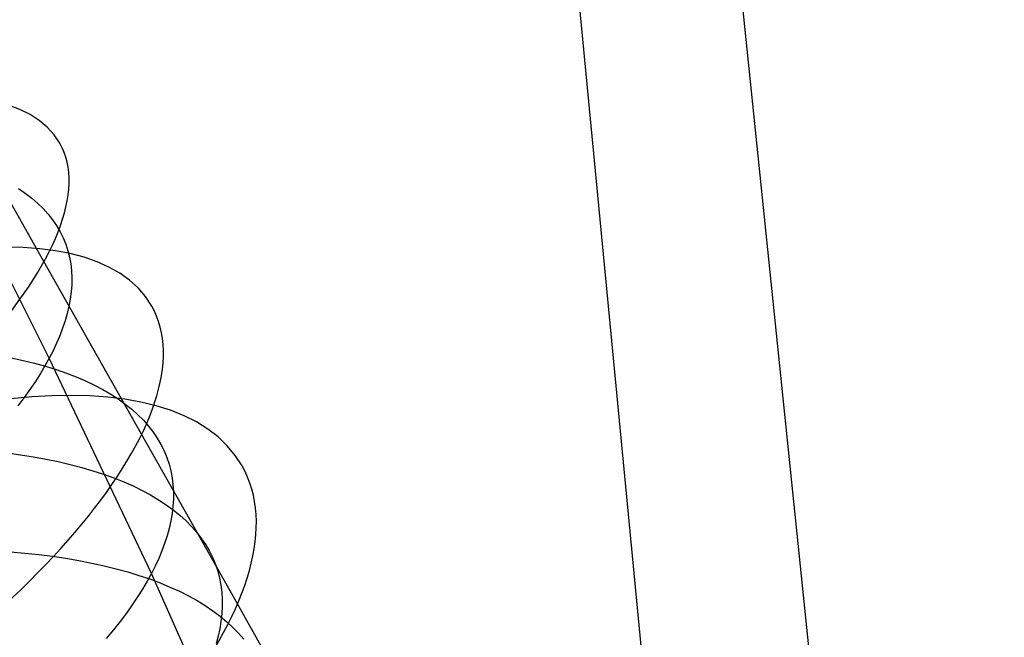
# Model space of a CAD drawing. Extents: x -1634 to -184, y -278 to 263.
# Tile 165 of 242: x -1157 to -1140, y 150 to 161. Entities that reach past the tile are written whole.
import ezdxf

# ---------------------------------------------------------------- set-up
doc = ezdxf.new("R2010")
doc.units = 0
doc.layers.add('PREDEFINITO', color=7, linetype='CONTINUOUS')

msp = doc.modelspace()

# ---------------------------------------------------------------- linework, layer by layer
at = {"layer": 'PREDEFINITO'}
for p, q in [((-1151.949, 232.775, 0.895), (-1140.028, 117.575, 512.178)), ((-1151.784, 207.083, 0.929), (-1139.995, 84.249, 503.911)), ((-1156.625, 155.203, 712.285), (-1158.495, 158.931, 713.872)), ((-1156.718, 156.887, 685.195), (-1157.558, 158.373, 685.796)), ((-1157.161, 158.162, 704.344), (-1157.042, 158.079, 704.664)), ((-1157.042, 158.079, 704.664), (-1156.93, 157.993, 704.986)), ((-1156.93, 157.993, 704.986), (-1156.827, 157.903, 705.309)), ((-1156.827, 157.903, 705.309), (-1156.732, 157.81, 705.632)), ((-1156.732, 157.81, 705.632), (-1156.646, 157.713, 705.955)), ((-1156.646, 157.713, 705.955), (-1156.568, 157.614, 706.278)), ((-1156.568, 157.614, 706.278), (-1156.498, 157.512, 706.601)), ((-1156.498, 157.512, 706.601), (-1156.436, 157.407, 706.922)), ((-1156.436, 157.407, 706.922), (-1156.383, 157.299, 707.243)), ((-1156.383, 157.299, 707.243), (-1156.337, 157.189, 707.563)), ((-1156.337, 157.189, 707.563), (-1156.3, 157.076, 707.88)), ((-1156.3, 157.076, 707.88), (-1156.271, 156.961, 708.196)), ((-1155.864, 155.376, 684.541), (-1156.718, 156.887, 685.195)), ((-1156.271, 156.961, 708.196), (-1156.25, 156.845, 708.51)), ((-1156.25, 156.845, 708.51), (-1156.237, 156.726, 708.821)), ((-1156.237, 156.726, 708.821), (-1156.231, 156.605, 709.129)), ((-1156.231, 156.605, 709.129), (-1156.233, 156.483, 709.435)), ((-1156.242, 156.359, 709.737), (-1156.258, 156.234, 710.036)), ((-1156.233, 156.483, 709.435), (-1156.242, 156.359, 709.737)), ((-1156.258, 156.234, 710.036), (-1156.281, 156.108, 710.332)), ((-1156.281, 156.108, 710.332), (-1156.311, 155.981, 710.623)), ((-1156.348, 155.853, 710.911), (-1156.391, 155.724, 711.195)), ((-1156.311, 155.981, 710.623), (-1156.348, 155.853, 710.911)), ((-1156.391, 155.724, 711.195), (-1156.441, 155.594, 711.474)), ((-1156.441, 155.594, 711.474), (-1156.497, 155.464, 711.749)), ((-1156.558, 155.333, 712.019), (-1156.625, 155.203, 712.285)), ((-1156.497, 155.464, 711.749), (-1156.558, 155.333, 712.019)), ((-1155.017, 153.878, 683.85), (-1155.864, 155.376, 684.541)), ((-1157.286, 155.211, 699.372), (-1157.08, 155.166, 699.657)), ((-1157.08, 155.166, 699.657), (-1156.881, 155.117, 699.946)), ((-1156.625, 155.203, 712.285), (-1156.699, 155.07, 712.549)), ((-1154.847, 151.451, 710.645), (-1156.625, 155.203, 712.285)), ((-1156.881, 155.117, 699.946), (-1156.689, 155.063, 700.24)), ((-1156.699, 155.07, 712.549), (-1156.779, 154.936, 712.812)), ((-1156.689, 155.063, 700.24), (-1156.504, 155.006, 700.538)), ((-1156.504, 155.006, 700.538), (-1156.327, 154.944, 700.84)), ((-1156.779, 154.936, 712.812), (-1156.866, 154.798, 713.075)), ((-1156.327, 154.944, 700.84), (-1156.156, 154.879, 701.145)), ((-1156.156, 154.879, 701.145), (-1155.994, 154.809, 701.453)), ((-1156.961, 154.659, 713.337), (-1157.062, 154.517, 713.599)), ((-1156.866, 154.798, 713.075), (-1156.961, 154.659, 713.337)), ((-1155.994, 154.809, 701.453), (-1155.839, 154.735, 701.764)), ((-1155.839, 154.735, 701.764), (-1155.692, 154.658, 702.078)), ((-1155.692, 154.658, 702.078), (-1155.554, 154.577, 702.394)), ((-1157.062, 154.517, 713.599), (-1157.171, 154.373, 713.859)), ((-1155.554, 154.577, 702.394), (-1155.423, 154.493, 702.712)), ((-1155.423, 154.493, 702.712), (-1155.301, 154.405, 703.031)), ((-1155.301, 154.405, 703.031), (-1155.187, 154.313, 703.352)), ((-1155.187, 154.313, 703.352), (-1155.081, 154.218, 703.673)), ((-1155.081, 154.218, 703.673), (-1154.984, 154.121, 703.995)), ((-1154.984, 154.121, 703.995), (-1154.895, 154.02, 704.317)), ((-1154.895, 154.02, 704.317), (-1154.815, 153.916, 704.64)), ((-1154.178, 152.393, 683.12), (-1155.017, 153.878, 683.85)), ((-1154.815, 153.916, 704.64), (-1154.743, 153.809, 704.961)), ((-1154.743, 153.809, 704.961), (-1154.679, 153.7, 705.283)), ((-1154.679, 153.7, 705.283), (-1154.624, 153.589, 705.603)), ((-1157.357, 153.553, 697.462), (-1157.126, 153.521, 697.724)), ((-1157.126, 153.521, 697.724), (-1156.9, 153.486, 697.993)), ((-1156.9, 153.486, 697.993), (-1156.68, 153.446, 698.267)), ((-1156.68, 153.446, 698.267), (-1156.467, 153.401, 698.545)), ((-1154.624, 153.589, 705.603), (-1154.577, 153.475, 705.922)), ((-1154.577, 153.475, 705.922), (-1154.538, 153.359, 706.239)), ((-1156.467, 153.401, 698.545), (-1156.259, 153.353, 698.829)), ((-1156.259, 153.353, 698.829), (-1156.059, 153.301, 699.118)), ((-1156.059, 153.301, 699.118), (-1155.865, 153.244, 699.411)), ((-1154.538, 153.359, 706.239), (-1154.507, 153.24, 706.554)), ((-1155.865, 153.244, 699.411), (-1155.679, 153.183, 699.708)), ((-1155.679, 153.183, 699.708), (-1155.5, 153.119, 700.009)), ((-1155.5, 153.119, 700.009), (-1155.328, 153.05, 700.313)), ((-1154.507, 153.24, 706.554), (-1154.484, 153.12, 706.868)), ((-1154.484, 153.12, 706.868), (-1154.47, 152.998, 707.178)), ((-1155.328, 153.05, 700.313), (-1155.164, 152.978, 700.62)), ((-1155.164, 152.978, 700.62), (-1155.008, 152.901, 700.931)), ((-1154.47, 152.998, 707.178), (-1154.462, 152.875, 707.487)), ((-1155.008, 152.901, 700.931), (-1154.86, 152.821, 701.244)), ((-1154.86, 152.821, 701.244), (-1154.72, 152.737, 701.559)), ((-1154.462, 152.875, 707.487), (-1154.463, 152.75, 707.792)), ((-1154.72, 152.737, 701.559), (-1154.588, 152.65, 701.876)), ((-1154.588, 152.65, 701.876), (-1154.464, 152.56, 702.195)), ((-1154.471, 152.624, 708.095), (-1154.486, 152.496, 708.394)), ((-1154.463, 152.75, 707.792), (-1154.471, 152.624, 708.095)), ((-1154.486, 152.496, 708.394), (-1154.508, 152.368, 708.689)), ((-1154.464, 152.56, 702.195), (-1154.349, 152.466, 702.515)), ((-1154.349, 152.466, 702.515), (-1154.242, 152.368, 702.836)), ((-1154.508, 152.368, 708.689), (-1154.537, 152.238, 708.981)), ((-1154.242, 152.368, 702.836), (-1154.144, 152.268, 703.157)), ((-1153.348, 150.922, 682.353), (-1154.178, 152.393, 683.12)), ((-1154.144, 152.268, 703.157), (-1154.054, 152.165, 703.479)), ((-1154.573, 152.108, 709.269), (-1154.615, 151.978, 709.553)), ((-1154.537, 152.238, 708.981), (-1154.573, 152.108, 709.269)), ((-1154.054, 152.165, 703.479), (-1153.973, 152.059, 703.801)), ((-1154.615, 151.978, 709.553), (-1154.664, 151.846, 709.832)), ((-1153.973, 152.059, 703.801), (-1153.9, 151.95, 704.122)), ((-1153.9, 151.95, 704.122), (-1153.835, 151.839, 704.443)), ((-1157.298, 151.831, 695.878), (-1157.049, 151.809, 696.122)), ((-1157.049, 151.809, 696.122), (-1156.806, 151.782, 696.371)), ((-1156.806, 151.782, 696.371), (-1156.567, 151.752, 696.627)), ((-1156.567, 151.752, 696.627), (-1156.334, 151.717, 696.889)), ((-1154.664, 151.846, 709.832), (-1154.719, 151.715, 710.108)), ((-1153.835, 151.839, 704.443), (-1153.779, 151.726, 704.763)), ((-1156.334, 151.717, 696.889), (-1156.107, 151.678, 697.156)), ((-1156.107, 151.678, 697.156), (-1155.885, 151.635, 697.429)), ((-1155.885, 151.635, 697.429), (-1155.67, 151.587, 697.707)), ((-1155.67, 151.587, 697.707), (-1155.461, 151.536, 697.989)), ((-1154.78, 151.583, 710.379), (-1154.847, 151.451, 710.645)), ((-1154.719, 151.715, 710.108), (-1154.78, 151.583, 710.379)), ((-1153.779, 151.726, 704.763), (-1153.731, 151.61, 705.081)), ((-1153.731, 151.61, 705.081), (-1153.691, 151.492, 705.399)), ((-1155.461, 151.536, 697.989), (-1155.259, 151.48, 698.277)), ((-1155.259, 151.48, 698.277), (-1155.064, 151.42, 698.569)), ((-1155.064, 151.42, 698.569), (-1154.876, 151.357, 698.865)), ((-1154.847, 151.451, 710.645), (-1154.92, 151.318, 710.909)), ((-1153.161, 147.678, 708.954), (-1154.847, 151.451, 710.645)), ((-1153.691, 151.492, 705.399), (-1153.659, 151.372, 705.714)), ((-1154.92, 151.318, 710.909), (-1155, 151.182, 711.173)), ((-1154.876, 151.357, 698.865), (-1154.695, 151.289, 699.165)), ((-1154.695, 151.289, 699.165), (-1154.522, 151.217, 699.468)), ((-1154.522, 151.217, 699.468), (-1154.357, 151.142, 699.775)), ((-1153.659, 151.372, 705.714), (-1153.636, 151.25, 706.027)), ((-1153.636, 151.25, 706.027), (-1153.62, 151.127, 706.338)), ((-1155.087, 151.044, 711.437), (-1155.181, 150.904, 711.7)), ((-1155, 151.182, 711.173), (-1155.087, 151.044, 711.437)), ((-1154.357, 151.142, 699.775), (-1154.2, 151.062, 700.085)), ((-1154.2, 151.062, 700.085), (-1154.05, 150.98, 700.397)), ((-1153.62, 151.127, 706.338), (-1153.612, 151.002, 706.646)), ((-1155.181, 150.904, 711.7), (-1155.282, 150.762, 711.963)), ((-1154.05, 150.98, 700.397), (-1153.909, 150.893, 700.711)), ((-1153.909, 150.893, 700.711), (-1153.776, 150.803, 701.028)), ((-1153.612, 150.876, 706.951), (-1153.619, 150.748, 707.254)), ((-1153.612, 151.002, 706.646), (-1153.612, 150.876, 706.951)), ((-1152.509, 149.436, 681.531), (-1153.348, 150.922, 682.353)), ((-1155.282, 150.762, 711.963), (-1155.391, 150.617, 712.224)), ((-1153.776, 150.803, 701.028), (-1153.651, 150.71, 701.346)), ((-1153.651, 150.71, 701.346), (-1153.534, 150.613, 701.665)), ((-1153.619, 150.748, 707.254), (-1153.634, 150.619, 707.553)), ((-1155.391, 150.617, 712.224), (-1155.507, 150.471, 712.484)), ((-1153.634, 150.619, 707.553), (-1153.656, 150.49, 707.848)), ((-1153.534, 150.613, 701.665), (-1153.426, 150.514, 701.986)), ((-1155.507, 150.471, 712.484), (-1155.631, 150.322, 712.742)), ((-1153.684, 150.359, 708.14), (-1153.72, 150.228, 708.428)), ((-1153.656, 150.49, 707.848), (-1153.684, 150.359, 708.14)), ((-1153.426, 150.514, 701.986), (-1153.327, 150.411, 702.307)), ((-1153.327, 150.411, 702.307), (-1153.236, 150.306, 702.628))]:
    msp.add_line(p, q, dxfattribs=at)
at = {"layer": 'PREDEFINITO', "extrusion": (0.462484, -0.817966, -0.342112)}
msp.add_circle((-938.442, 397.509, -897.705), 10, dxfattribs=at)
at = {"layer": 'PREDEFINITO', "extrusion": (0.454407, -0.804152, -0.383214)}
msp.add_circle((-938.62, 357.704, -910.65), 10, dxfattribs=at)
at = {"layer": 'PREDEFINITO', "extrusion": (0.445451, -0.788782, -0.423552)}
msp.add_circle((-938.803, 317.401, -921.816), 10, dxfattribs=at)

doc.saveas('drawing.dxf')
